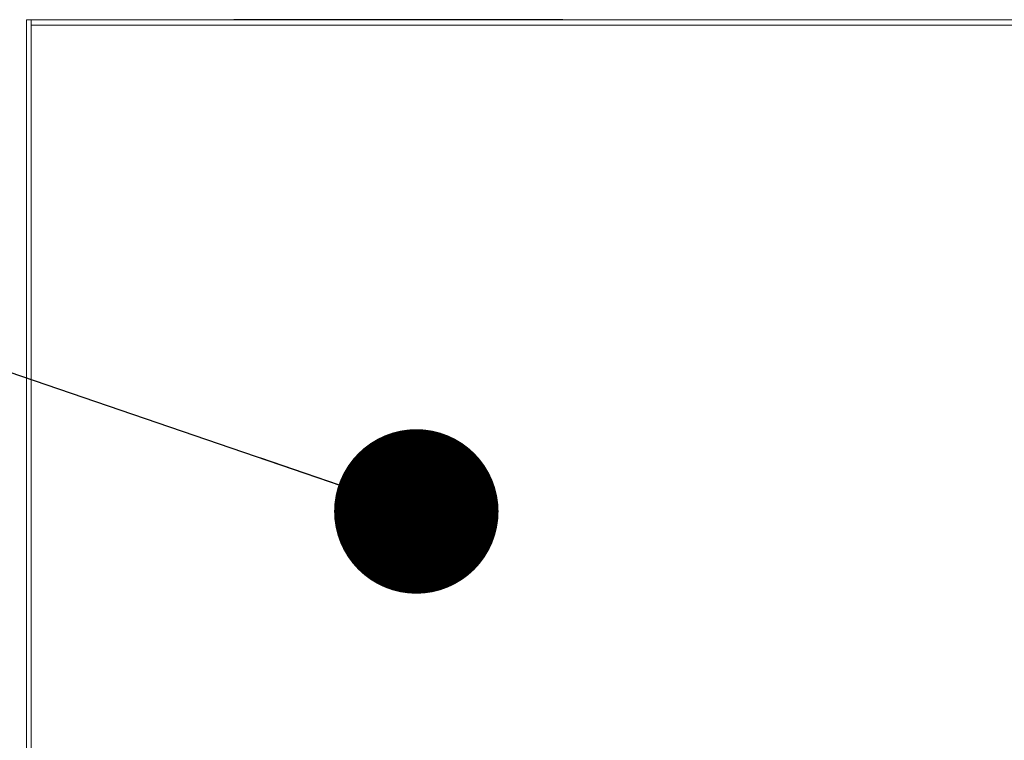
# Model space of a CAD drawing. Header units: millimetres. Extents: x -41881 to 54113, y -9946 to 101810.
# Tile 60 of 105: x -588 to 161, y 33280 to 33827. Entities that reach past the tile are written whole.
import ezdxf

# ---------------------------------------------------------------- set-up
doc = ezdxf.new("R2010")
doc.units = ezdxf.units.MM
for name, color, linetype, lineweight in [('CERNA', 7, 'Continuous', 15), ('UT-potrubi_privodni', 3, 'Continuous', 50), ('UT-texty_stredni', 7, 'Continuous', 25)]:
    doc.layers.add(name, color=color, linetype=linetype, lineweight=lineweight)
doc.layers.add('T-komin', color=2, linetype='Continuous')
doc.styles.get("Standard").update_dxf_attribs({"font": 'ic-simplex.shx', "width": 0.8})
doc.dimstyles.new('CADKON', dxfattribs={"dimscale": 50, "dimtxt": 2.5, "dimasz": 2.5, "dimexe": 1.8, "dimexo": 0, "dimgap": 0.6, "dimtad": 1, "dimrnd": 10, "dimtxsty": 'Standard', "dimblk1": 'OBLIQUE', "dimblk2": 'OBLIQUE', "dimsah": 1, "dimcen": 2.5, "dimadec": 1, "dimazin": 2, "dimtfac": 1, "dimtdec": 4, "dimtix": 1, "dimtmove": 2, "dimatfit": 3, "dimldrblk": 'OPEN30', "dimfxl": 5, "dimtfill": 1, "dimtolj": 1, "dimarcsym": 0})

# ---------------------------------------------------------------- blocks, each defined once
blk = doc.blocks.new('_OBLIQUE')
at = {"color": 0, "linetype": 'ByBlock'}
blk.add_line((-0.5, -0.5), (0.5, 0.5), dxfattribs=at)
blk = doc.blocks.new('CONDENSINOX_50_2')
at = {"layer": 'CERNA'}
for points in [[(-743.76, 3773.74), (106.79, 3773.74)], [(-743.76, 3773.74), (-743.76, 211.07)], [(-740.12, 3773.74), (-740.12, 3769.47)], [(-740.12, 3769.46), (111.07, 3769.46)], [(-740.12, 3769.46), (-740.12, 215.35)]]:
    blk.add_lwpolyline(points, dxfattribs=at)

msp = doc.modelspace()

# ---------------------------------------------------------------- linework, layer by layer
at = {"layer": 'T-komin', "linetype": 'ByBlock', "lineweight": -2, "ltscale": 150}
for p, q in [((-175.043, 33827.362), (-425.043, 33827.362)), ((-220.043, 33827.362), (-380.043, 33827.362))]:
    msp.add_line(p, q, dxfattribs=at)

# ---------------------------------------------------------------- block references
at = {"layer": 'UT-potrubi_privodni', "ltscale": 10}
msp.add_blockref('CONDENSINOX_50_2', (160.977, 30053.626), dxfattribs=at)

# ---------------------------------------------------------------- leaders
at = {"layer": 'UT-texty_stredni', "ltscale": 10}
msp.add_leader([(-286.383, 33453.797), (-1027.639, 33707.428)], dimstyle='CADKON', override={"dimscale": 1, "dimasz": 125, "dimtih": 0, "dimtoh": 0, "dimrnd": 0, "dimclrd": 0, "dimtix": 0, "dimtofl": 0, "dimldrblk": 'Dot'}, dxfattribs=at)

doc.saveas('drawing.dxf')
